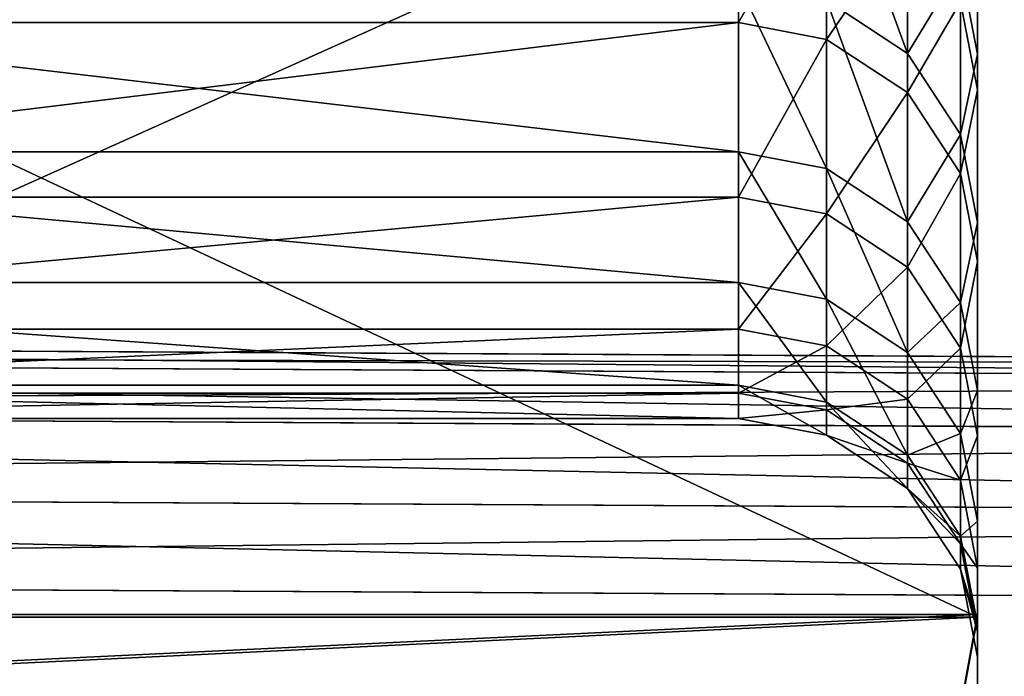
# Model space of a CAD drawing. Extents: x 0 to 35.8, y 0 to 30.4.
# Tile 47 of 106: x 16.183 to 16.821, y 0.604 to 1.03. Entities that reach past the tile are written whole.
import ezdxf

# ---------------------------------------------------------------- set-up
doc = ezdxf.new("R2010")
doc.units = 0
doc.header["$MEASUREMENT"] = 0
doc.layers.get('0').update_dxf_attribs({"color": 13, "linetype": 'CONTINUOUS'})
doc.layers.add('BSH_B36CD50SNB_SYMBOL_-_H0', color=59, linetype='CONTINUOUS')
doc.layers.add('BSH_B36CD50SNB_SYMBOL_-_HA', color=59, linetype='CONTINUOUS')

# ---------------------------------------------------------------- blocks, each defined once
blk = doc.blocks.new('B36CD50SNB_TRADECAD_DXF')
at = {"layer": 'BSH_B36CD50SNB_SYMBOL_-_H0', "color": 0}
for p, q in [((17.9195, 0.8052, 25.4168), (14.6054, 0.8235, 25.4168)), ((14.6054, 0.8235, 24.4811), (17.9195, 0.8052, 24.4811)), ((17.9195, 0.8052, 25.4168), (14.6054, 0.8235, 25.4168)), ((14.6054, 0.8235, 24.4811), (17.9195, 0.8052, 24.4811)), ((17.9195, 0.7943, 25.4738), (14.6054, 0.8126, 25.4738)), ((17.9195, 0.7943, 24.4241), (14.6054, 0.8126, 24.4241)), ((17.9195, 0.7943, 24.4241), (14.6054, 0.8126, 24.4241)), ((17.9195, 0.7943, 25.4738), (14.6054, 0.8126, 25.4738)), ((14.6054, 0.7782, 24.3716), (17.9195, 0.7598, 24.3716)), ((14.6054, 0.7782, 24.3716), (17.9195, 0.7598, 24.3716)), ((17.9195, 0.7598, 25.5263), (14.6054, 0.7782, 25.5263)), ((17.9195, 0.7598, 25.5263), (14.6054, 0.7782, 25.5263)), ((17.9195, 0.7073, 24.3371), (14.6054, 0.7256, 24.3371)), ((14.6054, 0.7256, 25.5608), (17.9195, 0.7073, 25.5608)), ((17.9195, 0.7073, 24.3371), (14.6054, 0.7256, 24.3371)), ((14.6054, 0.7256, 25.5608), (17.9195, 0.7073, 25.5608)), ((14.6054, 0.6686, 24.3262), (17.9195, 0.6503, 24.3262)), ((17.9195, 0.6503, 25.5717), (14.6054, 0.6686, 25.5717)), ((14.6054, 0.6686, 24.3262), (17.9195, 0.6503, 24.3262)), ((17.9195, 0.6503, 25.5717), (14.6054, 0.6686, 25.5717))]:
    blk.add_line(p, q, dxfattribs=at)
at = {"layer": 'BSH_B36CD50SNB_SYMBOL_-_HA', "color": 0}
for p, q in [((16.8036, 0.6422, 32.9999), (16.8036, 1.2235, 32.9621)), ((16.8036, 0.6422, 32.9999), (16.8036, 1.2235, 32.9621)), ((16.8036, 1.2001, 63.7621), (16.8036, 0.6439, 63.7379)), ((16.8036, 1.2001, 63.7621), (16.8036, 0.6439, 63.7379)), ((16.8036, 1.0076, 35.0348), (16.8036, 1.1627, 35.0348)), ((16.8036, 1.0076, 35.0348), (16.8036, 1.1627, 35.0348)), ((16.6487, 1.028, 59.4972), (16.6487, 1.1394, 61.6858)), ((16.6487, 1.028, 59.4972), (16.6487, 1.1394, 61.6858)), ((16.8036, 1.1394, 61.6858), (16.8036, 0.9843, 61.6858)), ((16.8036, 1.1394, 61.6858), (16.8036, 0.9843, 61.6858)), ((16.7057, 1.1285, 61.6858), (16.7057, 1.0171, 59.4972)), ((16.7057, 1.1285, 61.6858), (16.7057, 1.0171, 59.4972)), ((16.7582, 1.0079, 36.9849), (16.7582, 1.1173, 35.0348)), ((16.7582, 1.0079, 36.9849), (16.7582, 1.1173, 35.0348)), ((16.7582, 1.094, 61.6858), (16.7582, 0.9826, 59.4972)), ((16.7582, 1.094, 61.6858), (16.7582, 0.9826, 59.4972)), ((16.7927, 0.9553, 36.9849), (16.7927, 1.0647, 35.0348)), ((16.7927, 1.0647, 35.0348), (16.8036, 1.0076, 35.0348)), ((16.7927, 1.0647, 35.0348), (16.8036, 1.0076, 35.0348)), ((16.7927, 0.9553, 36.9849), (16.7927, 1.0647, 35.0348)), ((16.6487, 1.0533, 36.9849), (16.6487, 0.9442, 39.0587)), ((16.6487, 1.0533, 36.9849), (16.6487, 0.9442, 39.0587)), ((16.7057, 0.9334, 39.0587), (16.7057, 1.0425, 36.9849)), ((16.7057, 1.0425, 36.9849), (16.7582, 1.0079, 36.9849)), ((16.7057, 0.9334, 39.0587), (16.7057, 1.0425, 36.9849)), ((16.7057, 1.0425, 36.9849), (16.7582, 1.0079, 36.9849)), ((16.8036, 0.9843, 61.6858), (16.7927, 1.0414, 61.6858)), ((16.7927, 1.0414, 61.6858), (16.7927, 0.93, 59.4972)), ((16.7927, 1.0414, 61.6858), (16.7927, 0.93, 59.4972)), ((16.8036, 0.9843, 61.6858), (16.7927, 1.0414, 61.6858)), ((15.7206, 1.028, 59.4972), (16.6487, 1.028, 59.4972)), ((15.7206, 1.028, 59.4972), (16.6487, 1.028, 59.4972)), ((16.6487, 1.028, 59.4972), (16.7057, 1.0171, 59.4972)), ((16.6487, 1.028, 59.4972), (16.7057, 1.0171, 59.4972)), ((16.6487, 1.028, 59.4972), (16.6487, 0.9148, 56.5774)), ((16.6487, 1.028, 59.4972), (16.6487, 0.9148, 56.5774)), ((16.7057, 1.0171, 59.4972), (16.7582, 0.9826, 59.4972)), ((16.7057, 1.0171, 59.4972), (16.7582, 0.9826, 59.4972)), ((16.7057, 1.0171, 59.4972), (16.7057, 0.9039, 56.5774)), ((16.7057, 1.0171, 59.4972), (16.7057, 0.9039, 56.5774)), ((16.7582, 0.8988, 39.0587), (16.7582, 1.0079, 36.9849)), ((16.7582, 1.0079, 36.9849), (16.7927, 0.9553, 36.9849)), ((16.7582, 0.8988, 39.0587), (16.7582, 1.0079, 36.9849)), ((16.7582, 1.0079, 36.9849), (16.7927, 0.9553, 36.9849)), ((16.8036, 0.5207, 35.0348), (16.8036, 1.0076, 35.0348)), ((16.8036, 1.0076, 35.0348), (16.8036, 0.6422, 32.9999)), ((16.8036, 1.0076, 35.0348), (16.8036, 0.8982, 36.9849)), ((16.8036, 1.0076, 35.0348), (16.8036, 0.6422, 32.9999)), ((16.8036, 1.0076, 35.0348), (16.8036, 0.8982, 36.9849)), ((16.8036, 0.5207, 35.0348), (16.8036, 1.0076, 35.0348)), ((16.8036, 0.9843, 61.6858), (16.8036, 0.5225, 61.6858)), ((16.8036, 0.6439, 63.7379), (16.8036, 0.9843, 61.6858)), ((16.8036, 0.873, 59.4972), (16.8036, 0.9843, 61.6858)), ((16.8036, 0.6439, 63.7379), (16.8036, 0.9843, 61.6858)), ((16.8036, 0.9843, 61.6858), (16.8036, 0.5225, 61.6858)), ((16.8036, 0.873, 59.4972), (16.8036, 0.9843, 61.6858)), ((16.7582, 0.9826, 59.4972), (16.7927, 0.93, 59.4972)), ((16.7582, 0.9826, 59.4972), (16.7927, 0.93, 59.4972)), ((16.7582, 0.9826, 59.4972), (16.7582, 0.8694, 56.5774)), ((16.7582, 0.9826, 59.4972), (16.7582, 0.8694, 56.5774)), ((16.7927, 0.8463, 39.0587), (16.7927, 0.9553, 36.9849)), ((16.7927, 0.9553, 36.9849), (16.8036, 0.8982, 36.9849)), ((16.7927, 0.9553, 36.9849), (16.8036, 0.8982, 36.9849)), ((16.7927, 0.8463, 39.0587), (16.7927, 0.9553, 36.9849)), ((15.7206, 0.9442, 39.0587), (16.6487, 0.9442, 39.0587)), ((15.7206, 0.9442, 39.0587), (16.6487, 0.9442, 39.0587)), ((16.6487, 0.9442, 39.0587), (16.6487, 0.8593, 41.9785)), ((16.6487, 0.9442, 39.0587), (16.6487, 0.8593, 41.9785)), ((16.6487, 0.9442, 39.0587), (16.7057, 0.9334, 39.0587)), ((16.6487, 0.9442, 39.0587), (16.7057, 0.9334, 39.0587)), ((16.7057, 0.8485, 41.9785), (16.7057, 0.9334, 39.0587)), ((16.7057, 0.9334, 39.0587), (16.7582, 0.8988, 39.0587)), ((16.7057, 0.8485, 41.9785), (16.7057, 0.9334, 39.0587)), ((16.7057, 0.9334, 39.0587), (16.7582, 0.8988, 39.0587)), ((16.7927, 0.93, 59.4972), (16.8036, 0.873, 59.4972)), ((16.7927, 0.93, 59.4972), (16.8036, 0.873, 59.4972)), ((16.7927, 0.93, 59.4972), (16.7927, 0.8168, 56.5774)), ((16.7927, 0.93, 59.4972), (16.7927, 0.8168, 56.5774)), ((15.7206, 0.9148, 56.5774), (16.6487, 0.9148, 56.5774)), ((15.7206, 0.9148, 56.5774), (16.6487, 0.9148, 56.5774)), ((16.7057, 0.9039, 56.5774), (16.6487, 0.9148, 56.5774)), ((16.6487, 0.9148, 56.5774), (16.6487, 0.829, 53.6576)), ((16.7057, 0.9039, 56.5774), (16.6487, 0.9148, 56.5774)), ((16.6487, 0.9148, 56.5774), (16.6487, 0.829, 53.6576)), ((16.7582, 0.8694, 56.5774), (16.7057, 0.9039, 56.5774)), ((16.7057, 0.9039, 56.5774), (16.7057, 0.8182, 53.6576)), ((16.7057, 0.9039, 56.5774), (16.7057, 0.8182, 53.6576)), ((16.7582, 0.8694, 56.5774), (16.7057, 0.9039, 56.5774)), ((16.7582, 0.814, 41.9785), (16.7582, 0.8988, 39.0587)), ((16.7582, 0.8988, 39.0587), (16.7927, 0.8463, 39.0587)), ((16.7582, 0.814, 41.9785), (16.7582, 0.8988, 39.0587)), ((16.7582, 0.8988, 39.0587), (16.7927, 0.8463, 39.0587)), ((16.8036, 0.8982, 36.9849), (16.8036, 0.7892, 39.0587)), ((16.8036, 0.8982, 36.9849), (16.8036, 0.7892, 39.0587)), ((16.8036, 0.8982, 36.9849), (16.8036, 0.414, 36.9849)), ((16.8036, 0.8982, 36.9849), (16.8036, 0.414, 36.9849)), ((16.7927, 0.8168, 56.5774), (16.7582, 0.8694, 56.5774)), ((16.7582, 0.8694, 56.5774), (16.7582, 0.7837, 53.6576)), ((16.7582, 0.8694, 56.5774), (16.7582, 0.7837, 53.6576)), ((16.7927, 0.8168, 56.5774), (16.7582, 0.8694, 56.5774)), ((16.8036, 0.7598, 56.5774), (16.8036, 0.873, 59.4972)), ((16.8036, 0.873, 59.4972), (16.8036, 0.3862, 59.4972)), ((16.8036, 0.7598, 56.5774), (16.8036, 0.873, 59.4972)), ((16.8036, 0.873, 59.4972), (16.8036, 0.3862, 59.4972)), ((15.7206, 0.8593, 41.9785), (16.6487, 0.8593, 41.9785)), ((15.7206, 0.8593, 41.9785), (16.6487, 0.8593, 41.9785)), ((16.6487, 0.7927, 44.8983), (16.6487, 0.8593, 41.9785)), ((16.6487, 0.8593, 41.9785), (16.7057, 0.8485, 41.9785)), ((16.6487, 0.7927, 44.8983), (16.6487, 0.8593, 41.9785)), ((16.6487, 0.8593, 41.9785), (16.7057, 0.8485, 41.9785)), ((16.7057, 0.7818, 44.8983), (16.7057, 0.8485, 41.9785)), ((16.7057, 0.8485, 41.9785), (16.7582, 0.814, 41.9785)), ((16.7057, 0.7818, 44.8983), (16.7057, 0.8485, 41.9785)), ((16.7057, 0.8485, 41.9785), (16.7582, 0.814, 41.9785)), ((16.7927, 0.7614, 41.9785), (16.7927, 0.8463, 39.0587)), ((16.7927, 0.8463, 39.0587), (16.8036, 0.7892, 39.0587)), ((16.7927, 0.8463, 39.0587), (16.8036, 0.7892, 39.0587)), ((16.7927, 0.7614, 41.9785), (16.7927, 0.8463, 39.0587)), ((16.6487, 0.829, 53.6576), (15.7206, 0.829, 53.6576)), ((16.6487, 0.829, 53.6576), (15.7206, 0.829, 53.6576)), ((16.6487, 0.7876, 50.7378), (16.6487, 0.829, 53.6576)), ((16.7057, 0.8182, 53.6576), (16.6487, 0.829, 53.6576)), ((16.6487, 0.7876, 50.7378), (16.6487, 0.829, 53.6576)), ((16.7057, 0.8182, 53.6576), (16.6487, 0.829, 53.6576)), ((16.7582, 0.7837, 53.6576), (16.7057, 0.8182, 53.6576)), ((16.7057, 0.8182, 53.6576), (16.7057, 0.7767, 50.7378)), ((16.7057, 0.8182, 53.6576), (16.7057, 0.7767, 50.7378)), ((16.7582, 0.7837, 53.6576), (16.7057, 0.8182, 53.6576)), ((16.7582, 0.7473, 44.8983), (16.7582, 0.814, 41.9785)), ((16.7582, 0.814, 41.9785), (16.7927, 0.7614, 41.9785)), ((16.7582, 0.7473, 44.8983), (16.7582, 0.814, 41.9785)), ((16.7582, 0.814, 41.9785), (16.7927, 0.7614, 41.9785)), ((16.7927, 0.8168, 56.5774), (16.8036, 0.7598, 56.5774)), ((16.7927, 0.8168, 56.5774), (16.8036, 0.7598, 56.5774)), ((16.7927, 0.8168, 56.5774), (16.7927, 0.7311, 53.6576)), ((16.7927, 0.8168, 56.5774), (16.7927, 0.7311, 53.6576)), ((15.7206, 0.7927, 44.8983), (16.6487, 0.7927, 44.8983)), ((15.7206, 0.7927, 44.8983), (16.6487, 0.7927, 44.8983)), ((16.7057, 0.7818, 44.8983), (16.6487, 0.7927, 44.8983)), ((16.6487, 0.7927, 44.8983), (16.6487, 0.7712, 47.818)), ((16.6487, 0.7927, 44.8983), (16.6487, 0.7712, 47.818)), ((16.7057, 0.7818, 44.8983), (16.6487, 0.7927, 44.8983)), ((15.7206, 0.7876, 50.7378), (16.6487, 0.7876, 50.7378)), ((15.7206, 0.7876, 50.7378), (16.6487, 0.7876, 50.7378)), ((16.6487, 0.7876, 50.7378), (16.7057, 0.7767, 50.7378)), ((16.6487, 0.7712, 47.818), (16.6487, 0.7876, 50.7378)), ((16.6487, 0.7876, 50.7378), (16.7057, 0.7767, 50.7378)), ((16.6487, 0.7712, 47.818), (16.6487, 0.7876, 50.7378)), ((16.8036, 0.7892, 39.0587), (16.8036, 0.7044, 41.9785)), ((16.8036, 0.7892, 39.0587), (16.8036, 0.7044, 41.9785)), ((16.8036, 0.7892, 39.0587), (16.8036, 0.3204, 39.0587)), ((16.8036, 0.7892, 39.0587), (16.8036, 0.3204, 39.0587)), ((16.7582, 0.7473, 44.8983), (16.7057, 0.7818, 44.8983)), ((16.7057, 0.7603, 47.818), (16.7057, 0.7818, 44.8983)), ((16.7582, 0.7473, 44.8983), (16.7057, 0.7818, 44.8983)), ((16.7057, 0.7603, 47.818), (16.7057, 0.7818, 44.8983)), ((16.7927, 0.7311, 53.6576), (16.7582, 0.7837, 53.6576)), ((16.7582, 0.7837, 53.6576), (16.7582, 0.7422, 50.7378)), ((16.7582, 0.7837, 53.6576), (16.7582, 0.7422, 50.7378)), ((16.7927, 0.7311, 53.6576), (16.7582, 0.7837, 53.6576)), ((16.7057, 0.7767, 50.7378), (16.7582, 0.7422, 50.7378)), ((16.7057, 0.7767, 50.7378), (16.7582, 0.7422, 50.7378)), ((16.7057, 0.7767, 50.7378), (16.7057, 0.7603, 47.818)), ((16.7057, 0.7767, 50.7378), (16.7057, 0.7603, 47.818)), ((15.7206, 0.7712, 47.818), (16.6487, 0.7712, 47.818)), ((15.7206, 0.7712, 47.818), (16.6487, 0.7712, 47.818)), ((16.6487, 0.7712, 47.818), (16.7057, 0.7603, 47.818)), ((16.6487, 0.7712, 47.818), (16.7057, 0.7603, 47.818)), ((16.7057, 0.7603, 47.818), (16.7582, 0.7258, 47.818)), ((16.7057, 0.7603, 47.818), (16.7582, 0.7258, 47.818)), ((16.7927, 0.6948, 44.8983), (16.7927, 0.7614, 41.9785)), ((16.7927, 0.7614, 41.9785), (16.8036, 0.7044, 41.9785)), ((16.7927, 0.7614, 41.9785), (16.8036, 0.7044, 41.9785)), ((16.7927, 0.6948, 44.8983), (16.7927, 0.7614, 41.9785)), ((16.8036, 0.7598, 56.5774), (16.8036, 0.6741, 53.6576)), ((16.8036, 0.2942, 56.5774), (16.8036, 0.7598, 56.5774)), ((16.8036, 0.7598, 56.5774), (16.8036, 0.6741, 53.6576)), ((16.8036, 0.2942, 56.5774), (16.8036, 0.7598, 56.5774)), ((16.7927, 0.6948, 44.8983), (16.7582, 0.7473, 44.8983)), ((16.7582, 0.7258, 47.818), (16.7582, 0.7473, 44.8983)), ((16.7927, 0.6948, 44.8983), (16.7582, 0.7473, 44.8983)), ((16.7582, 0.7258, 47.818), (16.7582, 0.7473, 44.8983)), ((16.7582, 0.7422, 50.7378), (16.7927, 0.6897, 50.7378)), ((16.7582, 0.7422, 50.7378), (16.7927, 0.6897, 50.7378)), ((16.7582, 0.7422, 50.7378), (16.7582, 0.7258, 47.818)), ((16.7582, 0.7422, 50.7378), (16.7582, 0.7258, 47.818)), ((16.7927, 0.7311, 53.6576), (16.8036, 0.6741, 53.6576)), ((16.7927, 0.7311, 53.6576), (16.8036, 0.6741, 53.6576)), ((16.7927, 0.7311, 53.6576), (16.7927, 0.6897, 50.7378)), ((16.7927, 0.7311, 53.6576), (16.7927, 0.6897, 50.7378)), ((16.7582, 0.7258, 47.818), (16.7927, 0.6733, 47.818)), ((16.7582, 0.7258, 47.818), (16.7927, 0.6733, 47.818)), ((16.8036, 0.7044, 41.9785), (16.8036, 0.6378, 44.8983)), ((16.8036, 0.7044, 41.9785), (16.8036, 0.6378, 44.8983)), ((16.8036, 0.7044, 41.9785), (16.8036, 0.238, 41.9785)), ((16.8036, 0.7044, 41.9785), (16.8036, 0.238, 41.9785)), ((16.7927, 0.6733, 47.818), (16.7927, 0.6948, 44.8983)), ((16.7927, 0.6948, 44.8983), (16.8036, 0.6378, 44.8983)), ((16.7927, 0.6948, 44.8983), (16.8036, 0.6378, 44.8983)), ((16.7927, 0.6733, 47.818), (16.7927, 0.6948, 44.8983)), ((16.7927, 0.6897, 50.7378), (16.8036, 0.6327, 50.7378)), ((16.7927, 0.6897, 50.7378), (16.8036, 0.6327, 50.7378)), ((16.7927, 0.6897, 50.7378), (16.7927, 0.6733, 47.818)), ((16.7927, 0.6897, 50.7378), (16.7927, 0.6733, 47.818)), ((16.7927, 0.6733, 47.818), (16.8036, 0.6163, 47.818)), ((16.7927, 0.6733, 47.818), (16.8036, 0.6163, 47.818)), ((16.8036, 0.6741, 53.6576), (16.8036, 0.2119, 53.6576)), ((16.8036, 0.6327, 50.7378), (16.8036, 0.6741, 53.6576)), ((16.8036, 0.6327, 50.7378), (16.8036, 0.6741, 53.6576)), ((16.8036, 0.6741, 53.6576), (16.8036, 0.2119, 53.6576)), ((15.5657, 0.6439, 63.7379), (16.8036, 0.6439, 63.7379)), ((15.5657, 0.6439, 63.7379), (16.8036, 0.6439, 63.7379)), ((16.8036, 0.6422, 32.9999), (15.5657, 0.6422, 32.9999)), ((16.8036, 0.6422, 32.9999), (15.5657, 0.6422, 32.9999)), ((16.8036, 0.6439, 63.7379), (16.7928, 0.5852, 63.7249)), ((16.8036, 0.6439, 63.7379), (16.7928, 0.5852, 63.7249)), ((16.8036, 0.6422, 32.9999), (16.7929, 0.5832, 33.0142)), ((16.8036, 0.6422, 32.9999), (16.7929, 0.5832, 33.0142)), ((16.8036, 0.5225, 61.6858), (16.8036, 0.6439, 63.7379)), ((16.8036, 0.5225, 61.6858), (16.8036, 0.6439, 63.7379)), ((16.8036, 0.6422, 32.9999), (16.8036, 0.5207, 35.0348)), ((16.8036, 0.6422, 32.9999), (16.8036, 0.5207, 35.0348)), ((16.8036, 0.6378, 44.8983), (16.8036, 0.6163, 47.818)), ((16.8036, 0.6378, 44.8983), (16.8036, 0.6163, 47.818)), ((16.8036, 0.6378, 44.8983), (16.8036, 0.1739, 44.8983)), ((16.8036, 0.6378, 44.8983), (16.8036, 0.1739, 44.8983)), ((16.8036, 0.6327, 50.7378), (16.8036, 0.1739, 50.7378)), ((16.8036, 0.6163, 47.818), (16.8036, 0.6327, 50.7378)), ((16.8036, 0.6163, 47.818), (16.8036, 0.6327, 50.7378)), ((16.8036, 0.6327, 50.7378), (16.8036, 0.1739, 50.7378)), ((16.8036, 0.6163, 47.818), (16.8036, 0.1549, 47.818)), ((16.8036, 0.6163, 47.818), (16.8036, 0.1549, 47.818))]:
    blk.add_line(p, q, dxfattribs=at)
at = {"layer": 'BSH_B36CD50SNB_SYMBOL_-_H0', "color": 250}
mesh = blk.add_polyface(dxfattribs=at)
corners = [(17.9195, 0.8052, 25.4168), (14.6054, 0.8235, 24.4811), (17.9195, 0.8052, 24.4811), (14.6054, 0.8235, 25.4168)]
mesh.append_faces([[corners[k] for k in face] for face in [(0, 1, 2), (1, 0, 3)]], dxfattribs={"vtx0": -1, "color": 250})
mesh = blk.add_polyface(dxfattribs=at)
corners = [(17.9195, 0.7943, 25.4738), (14.6054, 0.8235, 25.4168), (17.9195, 0.8052, 25.4168), (14.6054, 0.8126, 25.4738)]
mesh.append_faces([[corners[k] for k in face] for face in [(0, 1, 2), (1, 0, 3)]], dxfattribs={"vtx0": -1, "color": 250})
mesh = blk.add_polyface(dxfattribs=at)
corners = [(17.9195, 0.8052, 24.4811), (14.6054, 0.8126, 24.4241), (17.9195, 0.7943, 24.4241), (14.6054, 0.8235, 24.4811)]
mesh.append_faces([[corners[k] for k in face] for face in [(0, 1, 2), (1, 0, 3)]], dxfattribs={"vtx0": -1, "color": 250})
mesh = blk.add_polyface(dxfattribs=at)
corners = [(17.9195, 0.7943, 24.4241), (14.6054, 0.7782, 24.3716), (17.9195, 0.7598, 24.3716), (14.6054, 0.8126, 24.4241)]
mesh.append_faces([[corners[k] for k in face] for face in [(0, 1, 2), (1, 0, 3)]], dxfattribs={"vtx0": -1, "color": 250})
mesh = blk.add_polyface(dxfattribs=at)
corners = [(17.9195, 0.7598, 25.5263), (14.6054, 0.8126, 25.4738), (17.9195, 0.7943, 25.4738), (14.6054, 0.7782, 25.5263)]
mesh.append_faces([[corners[k] for k in face] for face in [(0, 1, 2), (1, 0, 3)]], dxfattribs={"vtx0": -1, "color": 250})
mesh = blk.add_polyface(dxfattribs=at)
corners = [(17.9195, 0.7073, 24.3371), (14.6054, 0.7782, 24.3716), (14.6054, 0.7256, 24.3371), (17.9195, 0.7598, 24.3716)]
mesh.append_faces([[corners[k] for k in face] for face in [(0, 1, 2), (1, 0, 3)]], dxfattribs={"vtx0": -1, "color": 250})
mesh = blk.add_polyface(dxfattribs=at)
corners = [(17.9195, 0.7598, 25.5263), (14.6054, 0.7256, 25.5608), (14.6054, 0.7782, 25.5263), (17.9195, 0.7073, 25.5608)]
mesh.append_faces([[corners[k] for k in face] for face in [(0, 1, 2), (1, 0, 3)]], dxfattribs={"vtx0": -1, "color": 250})
mesh = blk.add_polyface(dxfattribs=at)
corners = [(17.9195, 0.6503, 24.3262), (14.6054, 0.7256, 24.3371), (14.6054, 0.6686, 24.3262), (17.9195, 0.7073, 24.3371)]
mesh.append_faces([[corners[k] for k in face] for face in [(0, 1, 2), (1, 0, 3)]], dxfattribs={"vtx0": -1, "color": 250})
mesh = blk.add_polyface(dxfattribs=at)
corners = [(17.9195, 0.7073, 25.5608), (14.6054, 0.6686, 25.5717), (14.6054, 0.7256, 25.5608), (17.9195, 0.6503, 25.5717)]
mesh.append_faces([[corners[k] for k in face] for face in [(0, 1, 2), (1, 0, 3)]], dxfattribs={"vtx0": -1, "color": 250})
mesh = blk.add_polyface(dxfattribs=at)
corners = [(17.9195, 0.1759, 24.3262), (14.6054, 0.6686, 24.3262), (14.6054, 0.1888, 24.3262), (17.9195, 0.6503, 24.3262)]
mesh.append_faces([[corners[k] for k in face] for face in [(0, 1, 2), (1, 0, 3)]], dxfattribs={"vtx0": -1, "color": 250})
mesh = blk.add_polyface(dxfattribs=at)
corners = [(17.9195, 0.6503, 25.5717), (14.6054, 0.1888, 25.5717), (14.6054, 0.6686, 25.5717), (17.9195, 0.1759, 25.5717)]
mesh.append_faces([[corners[k] for k in face] for face in [(0, 1, 2), (1, 0, 3)]], dxfattribs={"vtx0": -1, "color": 250})
at = {"layer": 'BSH_B36CD50SNB_SYMBOL_-_HA', "color": 250}
mesh = blk.add_polyface(dxfattribs=at)
corners = [(16.8036, 0.6422, 32.9999), (15.5657, 1.2235, 32.9621), (15.5657, 0.6422, 32.9999), (16.8036, 1.2235, 32.9621)]
mesh.append_faces([[corners[k] for k in face] for face in [(0, 1, 2), (1, 0, 3)]], dxfattribs={"vtx0": -1, "color": 250})
mesh = blk.add_polyface(dxfattribs=at)
corners = [(16.8036, 1.0076, 35.0348), (16.8036, 1.2235, 32.9621), (16.8036, 0.6422, 32.9999), (16.8036, 1.1627, 35.0348)]
mesh.append_faces([[corners[k] for k in face] for face in [(0, 1, 2), (1, 0, 3)]], dxfattribs={"vtx0": -1, "color": 250})
mesh = blk.add_polyface(dxfattribs=at)
corners = [(16.8036, 1.2001, 63.7621), (15.5657, 0.6439, 63.7379), (15.5657, 1.2001, 63.7621), (16.8036, 0.6439, 63.7379)]
mesh.append_faces([[corners[k] for k in face] for face in [(0, 1, 2), (1, 0, 3)]], dxfattribs={"vtx0": -1, "color": 250})
mesh = blk.add_polyface(dxfattribs=at)
corners = [(16.8036, 1.2001, 63.7621), (16.8036, 0.9843, 61.6858), (16.8036, 0.6439, 63.7379), (16.8036, 1.1394, 61.6858)]
mesh.append_faces([[corners[k] for k in face] for face in [(0, 1, 2), (1, 0, 3)]], dxfattribs={"vtx0": -1, "color": 250})
mesh = blk.add_polyface(dxfattribs=at)
corners = [(16.8036, 1.0076, 35.0348), (16.7927, 1.0647, 35.0348), (16.8036, 1.1627, 35.0348)]
mesh.append_faces([[corners[k] for k in face] for face in [(0, 1, 2)]], dxfattribs={"color": 250})
mesh = blk.add_polyface(dxfattribs=at)
corners = [(16.7582, 1.0079, 36.9849), (16.7057, 1.1518, 35.0348), (16.7582, 1.1173, 35.0348), (16.7057, 1.0425, 36.9849)]
mesh.append_faces([[corners[k] for k in face] for face in [(0, 1, 2), (1, 0, 3)]], dxfattribs={"vtx0": -1, "color": 250})
mesh = blk.add_polyface(dxfattribs=at)
corners = [(16.6487, 1.1394, 61.6858), (15.7206, 1.028, 59.4972), (16.6487, 1.028, 59.4972), (15.7206, 1.1394, 61.6858)]
mesh.append_faces([[corners[k] for k in face] for face in [(0, 1, 2), (1, 0, 3)]], dxfattribs={"vtx0": -1, "color": 250})
mesh = blk.add_polyface(dxfattribs=at)
corners = [(16.7057, 1.1285, 61.6858), (16.6487, 1.028, 59.4972), (16.7057, 1.0171, 59.4972), (16.6487, 1.1394, 61.6858)]
mesh.append_faces([[corners[k] for k in face] for face in [(0, 1, 2), (1, 0, 3)]], dxfattribs={"vtx0": -1, "color": 250})
mesh = blk.add_polyface(dxfattribs=at)
corners = [(16.8036, 1.1394, 61.6858), (16.7927, 1.0414, 61.6858), (16.8036, 0.9843, 61.6858)]
mesh.append_faces([[corners[k] for k in face] for face in [(0, 1, 2)]], dxfattribs={"color": 250})
mesh = blk.add_polyface(dxfattribs=at)
corners = [(16.7582, 1.094, 61.6858), (16.7057, 1.0171, 59.4972), (16.7582, 0.9826, 59.4972), (16.7057, 1.1285, 61.6858)]
mesh.append_faces([[corners[k] for k in face] for face in [(0, 1, 2), (1, 0, 3)]], dxfattribs={"vtx0": -1, "color": 250})
mesh = blk.add_polyface(dxfattribs=at)
corners = [(16.7582, 1.0079, 36.9849), (16.7927, 1.0647, 35.0348), (16.7927, 0.9553, 36.9849), (16.7582, 1.1173, 35.0348)]
mesh.append_faces([[corners[k] for k in face] for face in [(0, 1, 2), (1, 0, 3)]], dxfattribs={"vtx0": -1, "color": 250})
mesh = blk.add_polyface(dxfattribs=at)
corners = [(16.7927, 1.0414, 61.6858), (16.7582, 0.9826, 59.4972), (16.7927, 0.93, 59.4972), (16.7582, 1.094, 61.6858)]
mesh.append_faces([[corners[k] for k in face] for face in [(0, 1, 2), (1, 0, 3)]], dxfattribs={"vtx0": -1, "color": 250})
mesh = blk.add_polyface(dxfattribs=at)
corners = [(16.7927, 0.9553, 36.9849), (16.8036, 1.0076, 35.0348), (16.8036, 0.8982, 36.9849), (16.7927, 1.0647, 35.0348)]
mesh.append_faces([[corners[k] for k in face] for face in [(0, 1, 2), (1, 0, 3)]], dxfattribs={"vtx0": -1, "color": 250})
mesh = blk.add_polyface(dxfattribs=at)
corners = [(16.6487, 0.9442, 39.0587), (15.7206, 1.0533, 36.9849), (16.6487, 1.0533, 36.9849), (15.7206, 0.9442, 39.0587)]
mesh.append_faces([[corners[k] for k in face] for face in [(0, 1, 2), (1, 0, 3)]], dxfattribs={"vtx0": -1, "color": 250})
mesh = blk.add_polyface(dxfattribs=at)
corners = [(16.7057, 0.9334, 39.0587), (16.6487, 1.0533, 36.9849), (16.7057, 1.0425, 36.9849), (16.6487, 0.9442, 39.0587)]
mesh.append_faces([[corners[k] for k in face] for face in [(0, 1, 2), (1, 0, 3)]], dxfattribs={"vtx0": -1, "color": 250})
mesh = blk.add_polyface(dxfattribs=at)
corners = [(16.7582, 0.8988, 39.0587), (16.7057, 1.0425, 36.9849), (16.7582, 1.0079, 36.9849), (16.7057, 0.9334, 39.0587)]
mesh.append_faces([[corners[k] for k in face] for face in [(0, 1, 2), (1, 0, 3)]], dxfattribs={"vtx0": -1, "color": 250})
mesh = blk.add_polyface(dxfattribs=at)
corners = [(16.8036, 0.9843, 61.6858), (16.7927, 0.93, 59.4972), (16.8036, 0.873, 59.4972), (16.7927, 1.0414, 61.6858)]
mesh.append_faces([[corners[k] for k in face] for face in [(0, 1, 2), (1, 0, 3)]], dxfattribs={"vtx0": -1, "color": 250})
mesh = blk.add_polyface(dxfattribs=at)
corners = [(16.6487, 1.028, 59.4972), (15.7206, 0.9148, 56.5774), (16.6487, 0.9148, 56.5774), (15.7206, 1.028, 59.4972)]
mesh.append_faces([[corners[k] for k in face] for face in [(0, 1, 2), (1, 0, 3)]], dxfattribs={"vtx0": -1, "color": 250})
mesh = blk.add_polyface(dxfattribs=at)
corners = [(16.7057, 1.0171, 59.4972), (16.6487, 0.9148, 56.5774), (16.7057, 0.9039, 56.5774), (16.6487, 1.028, 59.4972)]
mesh.append_faces([[corners[k] for k in face] for face in [(0, 1, 2), (1, 0, 3)]], dxfattribs={"vtx0": -1, "color": 250})
mesh = blk.add_polyface(dxfattribs=at)
corners = [(16.7582, 0.9826, 59.4972), (16.7057, 0.9039, 56.5774), (16.7582, 0.8694, 56.5774), (16.7057, 1.0171, 59.4972)]
mesh.append_faces([[corners[k] for k in face] for face in [(0, 1, 2), (1, 0, 3)]], dxfattribs={"vtx0": -1, "color": 250})
mesh = blk.add_polyface(dxfattribs=at)
corners = [(16.7582, 0.8988, 39.0587), (16.7927, 0.9553, 36.9849), (16.7927, 0.8463, 39.0587), (16.7582, 1.0079, 36.9849)]
mesh.append_faces([[corners[k] for k in face] for face in [(0, 1, 2), (1, 0, 3)]], dxfattribs={"vtx0": -1, "color": 250})
mesh = blk.add_polyface(dxfattribs=at)
corners = [(16.8036, 1.0076, 35.0348), (16.8036, 0.6422, 32.9999), (16.8036, 0.5207, 35.0348)]
mesh.append_faces([[corners[k] for k in face] for face in [(0, 1, 2)]], dxfattribs={"color": 250})
mesh = blk.add_polyface(dxfattribs=at)
corners = [(16.8036, 0.8982, 36.9849), (16.8036, 0.5207, 35.0348), (16.8036, 0.414, 36.9849), (16.8036, 1.0076, 35.0348)]
mesh.append_faces([[corners[k] for k in face] for face in [(0, 1, 2), (1, 0, 3)]], dxfattribs={"vtx0": -1, "color": 250})
mesh = blk.add_polyface(dxfattribs=at)
corners = [(16.8036, 0.9843, 61.6858), (16.8036, 0.5225, 61.6858), (16.8036, 0.6439, 63.7379)]
mesh.append_faces([[corners[k] for k in face] for face in [(0, 1, 2)]], dxfattribs={"color": 250})
mesh = blk.add_polyface(dxfattribs=at)
corners = [(16.8036, 0.5225, 61.6858), (16.8036, 0.873, 59.4972), (16.8036, 0.3862, 59.4972), (16.8036, 0.9843, 61.6858)]
mesh.append_faces([[corners[k] for k in face] for face in [(0, 1, 2), (1, 0, 3)]], dxfattribs={"vtx0": -1, "color": 250})
mesh = blk.add_polyface(dxfattribs=at)
corners = [(16.7927, 0.93, 59.4972), (16.7582, 0.8694, 56.5774), (16.7927, 0.8168, 56.5774), (16.7582, 0.9826, 59.4972)]
mesh.append_faces([[corners[k] for k in face] for face in [(0, 1, 2), (1, 0, 3)]], dxfattribs={"vtx0": -1, "color": 250})
mesh = blk.add_polyface(dxfattribs=at)
corners = [(16.7927, 0.8463, 39.0587), (16.8036, 0.8982, 36.9849), (16.8036, 0.7892, 39.0587), (16.7927, 0.9553, 36.9849)]
mesh.append_faces([[corners[k] for k in face] for face in [(0, 1, 2), (1, 0, 3)]], dxfattribs={"vtx0": -1, "color": 250})
mesh = blk.add_polyface(dxfattribs=at)
corners = [(16.6487, 0.8593, 41.9785), (15.7206, 0.9442, 39.0587), (16.6487, 0.9442, 39.0587), (15.7206, 0.8593, 41.9785)]
mesh.append_faces([[corners[k] for k in face] for face in [(0, 1, 2), (1, 0, 3)]], dxfattribs={"vtx0": -1, "color": 250})
mesh = blk.add_polyface(dxfattribs=at)
corners = [(16.7057, 0.8485, 41.9785), (16.6487, 0.9442, 39.0587), (16.7057, 0.9334, 39.0587), (16.6487, 0.8593, 41.9785)]
mesh.append_faces([[corners[k] for k in face] for face in [(0, 1, 2), (1, 0, 3)]], dxfattribs={"vtx0": -1, "color": 250})
mesh = blk.add_polyface(dxfattribs=at)
corners = [(16.7582, 0.814, 41.9785), (16.7057, 0.9334, 39.0587), (16.7582, 0.8988, 39.0587), (16.7057, 0.8485, 41.9785)]
mesh.append_faces([[corners[k] for k in face] for face in [(0, 1, 2), (1, 0, 3)]], dxfattribs={"vtx0": -1, "color": 250})
mesh = blk.add_polyface(dxfattribs=at)
corners = [(16.8036, 0.873, 59.4972), (16.7927, 0.8168, 56.5774), (16.8036, 0.7598, 56.5774), (16.7927, 0.93, 59.4972)]
mesh.append_faces([[corners[k] for k in face] for face in [(0, 1, 2), (1, 0, 3)]], dxfattribs={"vtx0": -1, "color": 250})
mesh = blk.add_polyface(dxfattribs=at)
corners = [(16.6487, 0.9148, 56.5774), (15.7206, 0.829, 53.6576), (16.6487, 0.829, 53.6576), (15.7206, 0.9148, 56.5774)]
mesh.append_faces([[corners[k] for k in face] for face in [(0, 1, 2), (1, 0, 3)]], dxfattribs={"vtx0": -1, "color": 250})
mesh = blk.add_polyface(dxfattribs=at)
corners = [(16.7057, 0.9039, 56.5774), (16.6487, 0.829, 53.6576), (16.7057, 0.8182, 53.6576), (16.6487, 0.9148, 56.5774)]
mesh.append_faces([[corners[k] for k in face] for face in [(0, 1, 2), (1, 0, 3)]], dxfattribs={"vtx0": -1, "color": 250})
mesh = blk.add_polyface(dxfattribs=at)
corners = [(16.7582, 0.8694, 56.5774), (16.7057, 0.8182, 53.6576), (16.7582, 0.7837, 53.6576), (16.7057, 0.9039, 56.5774)]
mesh.append_faces([[corners[k] for k in face] for face in [(0, 1, 2), (1, 0, 3)]], dxfattribs={"vtx0": -1, "color": 250})
mesh = blk.add_polyface(dxfattribs=at)
corners = [(16.7582, 0.814, 41.9785), (16.7927, 0.8463, 39.0587), (16.7927, 0.7614, 41.9785), (16.7582, 0.8988, 39.0587)]
mesh.append_faces([[corners[k] for k in face] for face in [(0, 1, 2), (1, 0, 3)]], dxfattribs={"vtx0": -1, "color": 250})
mesh = blk.add_polyface(dxfattribs=at)
corners = [(16.8036, 0.7892, 39.0587), (16.8036, 0.414, 36.9849), (16.8036, 0.3204, 39.0587), (16.8036, 0.8982, 36.9849)]
mesh.append_faces([[corners[k] for k in face] for face in [(0, 1, 2), (1, 0, 3)]], dxfattribs={"vtx0": -1, "color": 250})
mesh = blk.add_polyface(dxfattribs=at)
corners = [(16.7927, 0.8168, 56.5774), (16.7582, 0.7837, 53.6576), (16.7927, 0.7311, 53.6576), (16.7582, 0.8694, 56.5774)]
mesh.append_faces([[corners[k] for k in face] for face in [(0, 1, 2), (1, 0, 3)]], dxfattribs={"vtx0": -1, "color": 250})
mesh = blk.add_polyface(dxfattribs=at)
corners = [(16.8036, 0.3862, 59.4972), (16.8036, 0.7598, 56.5774), (16.8036, 0.2942, 56.5774), (16.8036, 0.873, 59.4972)]
mesh.append_faces([[corners[k] for k in face] for face in [(0, 1, 2), (1, 0, 3)]], dxfattribs={"vtx0": -1, "color": 250})
mesh = blk.add_polyface(dxfattribs=at)
corners = [(16.6487, 0.7927, 44.8983), (15.7206, 0.8593, 41.9785), (16.6487, 0.8593, 41.9785), (15.7206, 0.7927, 44.8983)]
mesh.append_faces([[corners[k] for k in face] for face in [(0, 1, 2), (1, 0, 3)]], dxfattribs={"vtx0": -1, "color": 250})
mesh = blk.add_polyface(dxfattribs=at)
corners = [(16.7057, 0.7818, 44.8983), (16.6487, 0.8593, 41.9785), (16.7057, 0.8485, 41.9785), (16.6487, 0.7927, 44.8983)]
mesh.append_faces([[corners[k] for k in face] for face in [(0, 1, 2), (1, 0, 3)]], dxfattribs={"vtx0": -1, "color": 250})
mesh = blk.add_polyface(dxfattribs=at)
corners = [(16.7582, 0.7473, 44.8983), (16.7057, 0.8485, 41.9785), (16.7582, 0.814, 41.9785), (16.7057, 0.7818, 44.8983)]
mesh.append_faces([[corners[k] for k in face] for face in [(0, 1, 2), (1, 0, 3)]], dxfattribs={"vtx0": -1, "color": 250})
mesh = blk.add_polyface(dxfattribs=at)
corners = [(16.7927, 0.7614, 41.9785), (16.8036, 0.7892, 39.0587), (16.8036, 0.7044, 41.9785), (16.7927, 0.8463, 39.0587)]
mesh.append_faces([[corners[k] for k in face] for face in [(0, 1, 2), (1, 0, 3)]], dxfattribs={"vtx0": -1, "color": 250})
mesh = blk.add_polyface(dxfattribs=at)
corners = [(16.6487, 0.829, 53.6576), (15.7206, 0.7876, 50.7378), (16.6487, 0.7876, 50.7378), (15.7206, 0.829, 53.6576)]
mesh.append_faces([[corners[k] for k in face] for face in [(0, 1, 2), (1, 0, 3)]], dxfattribs={"vtx0": -1, "color": 250})
mesh = blk.add_polyface(dxfattribs=at)
corners = [(16.7057, 0.8182, 53.6576), (16.6487, 0.7876, 50.7378), (16.7057, 0.7767, 50.7378), (16.6487, 0.829, 53.6576)]
mesh.append_faces([[corners[k] for k in face] for face in [(0, 1, 2), (1, 0, 3)]], dxfattribs={"vtx0": -1, "color": 250})
mesh = blk.add_polyface(dxfattribs=at)
corners = [(16.7582, 0.7837, 53.6576), (16.7057, 0.7767, 50.7378), (16.7582, 0.7422, 50.7378), (16.7057, 0.8182, 53.6576)]
mesh.append_faces([[corners[k] for k in face] for face in [(0, 1, 2), (1, 0, 3)]], dxfattribs={"vtx0": -1, "color": 250})
mesh = blk.add_polyface(dxfattribs=at)
corners = [(16.7582, 0.7473, 44.8983), (16.7927, 0.7614, 41.9785), (16.7927, 0.6948, 44.8983), (16.7582, 0.814, 41.9785)]
mesh.append_faces([[corners[k] for k in face] for face in [(0, 1, 2), (1, 0, 3)]], dxfattribs={"vtx0": -1, "color": 250})
mesh = blk.add_polyface(dxfattribs=at)
corners = [(16.8036, 0.7598, 56.5774), (16.7927, 0.7311, 53.6576), (16.8036, 0.6741, 53.6576), (16.7927, 0.8168, 56.5774)]
mesh.append_faces([[corners[k] for k in face] for face in [(0, 1, 2), (1, 0, 3)]], dxfattribs={"vtx0": -1, "color": 250})
mesh = blk.add_polyface(dxfattribs=at)
corners = [(16.6487, 0.7712, 47.818), (15.7206, 0.7927, 44.8983), (16.6487, 0.7927, 44.8983), (15.7206, 0.7712, 47.818)]
mesh.append_faces([[corners[k] for k in face] for face in [(0, 1, 2), (1, 0, 3)]], dxfattribs={"vtx0": -1, "color": 250})
mesh = blk.add_polyface(dxfattribs=at)
corners = [(16.7057, 0.7603, 47.818), (16.6487, 0.7927, 44.8983), (16.7057, 0.7818, 44.8983), (16.6487, 0.7712, 47.818)]
mesh.append_faces([[corners[k] for k in face] for face in [(0, 1, 2), (1, 0, 3)]], dxfattribs={"vtx0": -1, "color": 250})
mesh = blk.add_polyface(dxfattribs=at)
corners = [(16.6487, 0.7876, 50.7378), (15.7206, 0.7712, 47.818), (16.6487, 0.7712, 47.818), (15.7206, 0.7876, 50.7378)]
mesh.append_faces([[corners[k] for k in face] for face in [(0, 1, 2), (1, 0, 3)]], dxfattribs={"vtx0": -1, "color": 250})
mesh = blk.add_polyface(dxfattribs=at)
corners = [(16.7057, 0.7767, 50.7378), (16.6487, 0.7712, 47.818), (16.7057, 0.7603, 47.818), (16.6487, 0.7876, 50.7378)]
mesh.append_faces([[corners[k] for k in face] for face in [(0, 1, 2), (1, 0, 3)]], dxfattribs={"vtx0": -1, "color": 250})
mesh = blk.add_polyface(dxfattribs=at)
corners = [(16.8036, 0.7044, 41.9785), (16.8036, 0.3204, 39.0587), (16.8036, 0.238, 41.9785), (16.8036, 0.7892, 39.0587)]
mesh.append_faces([[corners[k] for k in face] for face in [(0, 1, 2), (1, 0, 3)]], dxfattribs={"vtx0": -1, "color": 250})
mesh = blk.add_polyface(dxfattribs=at)
corners = [(16.7582, 0.7258, 47.818), (16.7057, 0.7818, 44.8983), (16.7582, 0.7473, 44.8983), (16.7057, 0.7603, 47.818)]
mesh.append_faces([[corners[k] for k in face] for face in [(0, 1, 2), (1, 0, 3)]], dxfattribs={"vtx0": -1, "color": 250})
mesh = blk.add_polyface(dxfattribs=at)
corners = [(16.7927, 0.7311, 53.6576), (16.7582, 0.7422, 50.7378), (16.7927, 0.6897, 50.7378), (16.7582, 0.7837, 53.6576)]
mesh.append_faces([[corners[k] for k in face] for face in [(0, 1, 2), (1, 0, 3)]], dxfattribs={"vtx0": -1, "color": 250})
mesh = blk.add_polyface(dxfattribs=at)
corners = [(16.7582, 0.7422, 50.7378), (16.7057, 0.7603, 47.818), (16.7582, 0.7258, 47.818), (16.7057, 0.7767, 50.7378)]
mesh.append_faces([[corners[k] for k in face] for face in [(0, 1, 2), (1, 0, 3)]], dxfattribs={"vtx0": -1, "color": 250})
mesh = blk.add_polyface(dxfattribs=at)
corners = [(16.7927, 0.6948, 44.8983), (16.8036, 0.7044, 41.9785), (16.8036, 0.6378, 44.8983), (16.7927, 0.7614, 41.9785)]
mesh.append_faces([[corners[k] for k in face] for face in [(0, 1, 2), (1, 0, 3)]], dxfattribs={"vtx0": -1, "color": 250})
mesh = blk.add_polyface(dxfattribs=at)
corners = [(16.8036, 0.2942, 56.5774), (16.8036, 0.6741, 53.6576), (16.8036, 0.2119, 53.6576), (16.8036, 0.7598, 56.5774)]
mesh.append_faces([[corners[k] for k in face] for face in [(0, 1, 2), (1, 0, 3)]], dxfattribs={"vtx0": -1, "color": 250})
mesh = blk.add_polyface(dxfattribs=at)
corners = [(16.7582, 0.7258, 47.818), (16.7927, 0.6948, 44.8983), (16.7927, 0.6733, 47.818), (16.7582, 0.7473, 44.8983)]
mesh.append_faces([[corners[k] for k in face] for face in [(0, 1, 2), (1, 0, 3)]], dxfattribs={"vtx0": -1, "color": 250})
mesh = blk.add_polyface(dxfattribs=at)
corners = [(16.7927, 0.6897, 50.7378), (16.7582, 0.7258, 47.818), (16.7927, 0.6733, 47.818), (16.7582, 0.7422, 50.7378)]
mesh.append_faces([[corners[k] for k in face] for face in [(0, 1, 2), (1, 0, 3)]], dxfattribs={"vtx0": -1, "color": 250})
mesh = blk.add_polyface(dxfattribs=at)
corners = [(16.8036, 0.6741, 53.6576), (16.7927, 0.6897, 50.7378), (16.8036, 0.6327, 50.7378), (16.7927, 0.7311, 53.6576)]
mesh.append_faces([[corners[k] for k in face] for face in [(0, 1, 2), (1, 0, 3)]], dxfattribs={"vtx0": -1, "color": 250})
mesh = blk.add_polyface(dxfattribs=at)
corners = [(16.8036, 0.6378, 44.8983), (16.8036, 0.238, 41.9785), (16.8036, 0.1739, 44.8983), (16.8036, 0.7044, 41.9785)]
mesh.append_faces([[corners[k] for k in face] for face in [(0, 1, 2), (1, 0, 3)]], dxfattribs={"vtx0": -1, "color": 250})
mesh = blk.add_polyface(dxfattribs=at)
corners = [(16.7927, 0.6733, 47.818), (16.8036, 0.6378, 44.8983), (16.8036, 0.6163, 47.818), (16.7927, 0.6948, 44.8983)]
mesh.append_faces([[corners[k] for k in face] for face in [(0, 1, 2), (1, 0, 3)]], dxfattribs={"vtx0": -1, "color": 250})
mesh = blk.add_polyface(dxfattribs=at)
corners = [(16.8036, 0.6327, 50.7378), (16.7927, 0.6733, 47.818), (16.8036, 0.6163, 47.818), (16.7927, 0.6897, 50.7378)]
mesh.append_faces([[corners[k] for k in face] for face in [(0, 1, 2), (1, 0, 3)]], dxfattribs={"vtx0": -1, "color": 250})
mesh = blk.add_polyface(dxfattribs=at)
corners = [(16.8036, 0.2119, 53.6576), (16.8036, 0.6327, 50.7378), (16.8036, 0.1739, 50.7378), (16.8036, 0.6741, 53.6576)]
mesh.append_faces([[corners[k] for k in face] for face in [(0, 1, 2), (1, 0, 3)]], dxfattribs={"vtx0": -1, "color": 250})
mesh = blk.add_polyface(dxfattribs=at)
corners = [(16.8036, 0.6439, 63.7379), (15.5765, 0.5852, 63.7249), (15.5657, 0.6439, 63.7379), (16.7928, 0.5852, 63.7249)]
mesh.append_faces([[corners[k] for k in face] for face in [(0, 1, 2), (1, 0, 3)]], dxfattribs={"vtx0": -1, "color": 250})
mesh = blk.add_polyface(dxfattribs=at)
corners = [(15.5764, 0.5832, 33.0142), (16.8036, 0.6422, 32.9999), (15.5657, 0.6422, 32.9999), (16.7929, 0.5832, 33.0142)]
mesh.append_faces([[corners[k] for k in face] for face in [(0, 1, 2), (1, 0, 3)]], dxfattribs={"vtx0": -1, "color": 250})
mesh = blk.add_polyface(dxfattribs=at)
corners = [(16.7928, 0.5852, 63.7249), (16.8036, 0.5225, 61.6858), (16.7927, 0.4654, 61.6858), (16.8036, 0.6439, 63.7379)]
mesh.append_faces([[corners[k] for k in face] for face in [(0, 1, 2), (1, 0, 3)]], dxfattribs={"vtx0": -1, "color": 250})
mesh = blk.add_polyface(dxfattribs=at)
corners = [(16.8036, 0.5207, 35.0348), (16.7929, 0.5832, 33.0142), (16.7927, 0.4636, 35.0348), (16.8036, 0.6422, 32.9999)]
mesh.append_faces([[corners[k] for k in face] for face in [(0, 1, 2), (1, 0, 3)]], dxfattribs={"vtx0": -1, "color": 250})
mesh = blk.add_polyface(dxfattribs=at)
corners = [(16.8036, 0.6163, 47.818), (16.8036, 0.1739, 44.8983), (16.8036, 0.1549, 47.818), (16.8036, 0.6378, 44.8983)]
mesh.append_faces([[corners[k] for k in face] for face in [(0, 1, 2), (1, 0, 3)]], dxfattribs={"vtx0": -1, "color": 250})
mesh = blk.add_polyface(dxfattribs=at)
corners = [(16.8036, 0.1739, 50.7378), (16.8036, 0.6163, 47.818), (16.8036, 0.1549, 47.818), (16.8036, 0.6327, 50.7378)]
mesh.append_faces([[corners[k] for k in face] for face in [(0, 1, 2), (1, 0, 3)]], dxfattribs={"vtx0": -1, "color": 250})

msp = doc.modelspace()

# ---------------------------------------------------------------- block references
at = {"color": 0}
msp.add_blockref('B36CD50SNB_TRADECAD_DXF', (0, 0), dxfattribs=at)

doc.saveas('drawing.dxf')
